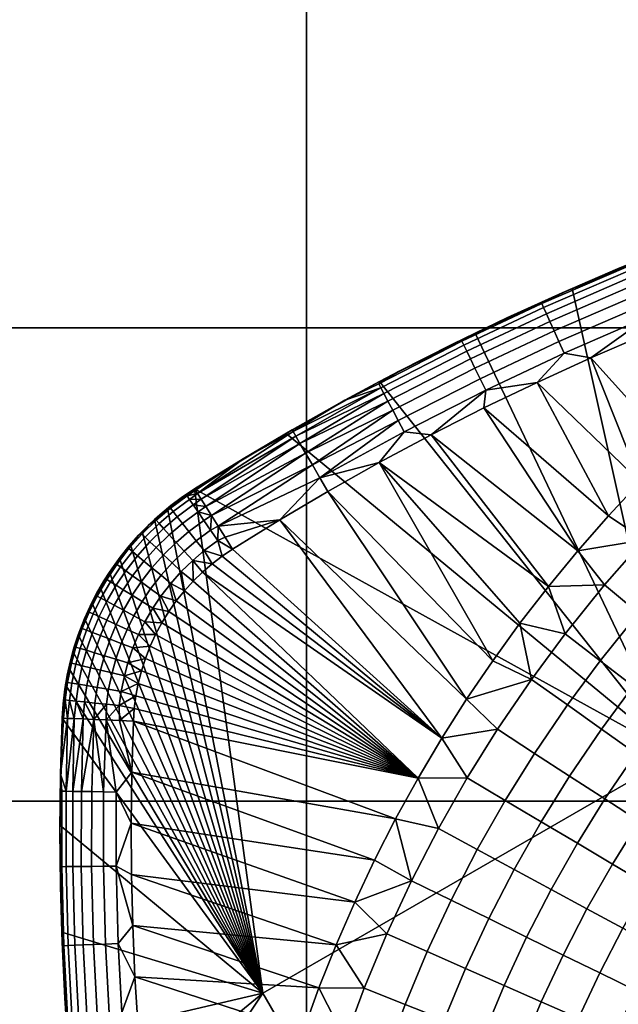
# Model space of a CAD drawing. Header units: millimetres. Extents: x -400 to 400, y -400 to 400.
# Tile 48 of 210: x -331 to -306, y -128 to -87. Entities that reach past the tile are written whole.
import ezdxf

# ---------------------------------------------------------------- set-up
doc = ezdxf.new("R2010")
doc.units = ezdxf.units.MM
doc.header["$MEASUREMENT"] = 0
doc.layers.add('Predefinito', color=7, linetype='Continuous')

msp = doc.modelspace()

# ---------------------------------------------------------------- meshes
at = {"layer": 'Predefinito'}
mesh = msp.add_polyface(dxfattribs=at)
corners = [(-319.2, -99.75, 488), (-299.25, -99.75, 488), (-299.25, -119.7, 488), (-319.2, -119.7, 488), (-319.2, -79.8, 488), (-299.25, -79.8, 488), (-319.2, -59.85, 488), (-299.25, -59.85, 488), (-319.2, -39.9, 488), (-299.25, -39.9, 488), (-319.2, -19.95, 488), (-299.25, -19.95, 488), (-339.15, -99.75, 488), (-339.15, -119.7, 488), (-339.15, -79.8, 488), (-339.15, -59.85, 488), (-339.15, -39.9, 488), (-339.15, -19.95, 488), (-359.1, -99.75, 488), (-359.1, -119.7, 488), (-359.1, -79.8, 488), (-359.1, -59.85, 488), (-359.1, -39.9, 488), (-359.1, -19.95, 488), (-379.05, -79.8, 488), (-379.05, -99.75, 488), (-379.05, -59.85, 488), (-379.05, -39.9, 488), (-379.05, -19.95, 488), (-319.2, -99.75, 500), (-319.2, -119.7, 500), (-299.25, -119.7, 500), (-299.25, -99.75, 500), (-319.2, -79.8, 500), (-299.25, -79.8, 500), (-319.2, -59.85, 500), (-299.25, -59.85, 500), (-319.2, -39.9, 500), (-299.25, -39.9, 500), (-339.15, -99.75, 500), (-339.15, -119.7, 500), (-339.15, -79.8, 500), (-339.15, -59.85, 500), (-339.15, -39.9, 500), (-339.15, -19.95, 500), (-319.2, -19.95, 500), (-359.1, -99.75, 500), (-359.1, -119.7, 500), (-359.1, -79.8, 500), (-359.1, -59.85, 500), (-359.1, -39.9, 500), (-359.1, -19.95, 500), (-379.05, -79.8, 500), (-379.05, -99.75, 500), (-379.05, -59.85, 500), (-379.05, -39.9, 500), (-379.05, -19.95, 500)]
mesh.append_faces([[corners[k] for k in face] for face in [(0, 1, 2, 3), (4, 5, 1, 0), (6, 7, 5, 4), (8, 9, 7, 6), (10, 11, 9, 8), (12, 0, 3, 13), (14, 4, 0, 12), (15, 6, 4, 14), (16, 8, 6, 15), (17, 10, 8, 16), (18, 12, 13, 19), (20, 14, 12, 18), (21, 15, 14, 20), (22, 16, 15, 21), (23, 17, 16, 22), (24, 20, 18, 25), (26, 21, 20, 24), (27, 22, 21, 26), (28, 23, 22, 27), (18, 19, 25, 25), (29, 30, 31, 32), (33, 29, 32, 34), (35, 33, 34, 36), (37, 35, 36, 38), (39, 40, 30, 29), (41, 39, 29, 33), (42, 41, 33, 35), (43, 42, 35, 37), (44, 43, 37, 45), (46, 47, 40, 39), (48, 46, 39, 41), (49, 48, 41, 42), (50, 49, 42, 43), (51, 50, 43, 44), (52, 53, 46, 48), (54, 52, 48, 49), (55, 54, 49, 50), (56, 55, 50, 51), (46, 53, 47, 47)]])
mesh = msp.add_polyface(dxfattribs=at)
corners = [(-239.4, -79.8, 488), (-219.45, -79.8, 488), (-219.45, -99.75, 488), (-239.4, -99.75, 488), (-239.4, -59.85, 488), (-219.45, -59.85, 488), (-239.4, -39.9, 488), (-219.45, -39.9, 488), (-239.4, -19.95, 488), (-219.45, -19.95, 488), (-259.35, -99.75, 488), (-239.4, -119.7, 488), (-259.35, -119.7, 488), (-259.35, -79.8, 488), (-259.35, -59.85, 488), (-259.35, -39.9, 488), (-259.35, -19.95, 488), (-279.3, -99.75, 488), (-279.3, -119.7, 488), (-279.3, -79.8, 488), (-279.3, -59.85, 488), (-279.3, -39.9, 488), (-279.3, -19.95, 488), (-299.25, -99.75, 488), (-299.25, -119.7, 488), (-299.25, -79.8, 488), (-299.25, -59.85, 488), (-299.25, -39.9, 488), (-299.25, -19.95, 488), (-239.4, -99.75, 500), (-239.4, -119.7, 500), (-219.45, -119.7, 500), (-219.45, -99.75, 500), (-239.4, -79.8, 500), (-219.45, -79.8, 500), (-239.4, -59.85, 500), (-219.45, -59.85, 500), (-239.4, -39.9, 500), (-219.45, -39.9, 500), (-239.4, -19.95, 500), (-219.45, -19.95, 500), (-259.35, -99.75, 500), (-259.35, -119.7, 500), (-259.35, -79.8, 500), (-259.35, -59.85, 500), (-259.35, -39.9, 500), (-259.35, -19.95, 500), (-279.3, -99.75, 500), (-279.3, -119.7, 500), (-279.3, -79.8, 500), (-279.3, -59.85, 500), (-279.3, -39.9, 500), (-279.3, -19.95, 500), (-299.25, -99.75, 500), (-299.25, -119.7, 500), (-299.25, -79.8, 500), (-299.25, -59.85, 500), (-299.25, -39.9, 500), (-299.25, -19.95, 500), (-319.2, -19.95, 500), (-319.2, -39.9, 500)]
mesh.append_faces([[corners[k] for k in face] for face in [(0, 1, 2, 3), (4, 5, 1, 0), (6, 7, 5, 4), (8, 9, 7, 6), (10, 3, 11, 12), (13, 0, 3, 10), (14, 4, 0, 13), (15, 6, 4, 14), (16, 8, 6, 15), (17, 10, 12, 18), (19, 13, 10, 17), (20, 14, 13, 19), (21, 15, 14, 20), (22, 16, 15, 21), (23, 17, 18, 24), (25, 19, 17, 23), (26, 20, 19, 25), (27, 21, 20, 26), (28, 22, 21, 27), (29, 30, 31, 32), (33, 29, 32, 34), (35, 33, 34, 36), (37, 35, 36, 38), (39, 37, 38, 40), (41, 42, 30, 29), (43, 41, 29, 33), (44, 43, 33, 35), (45, 44, 35, 37), (46, 45, 37, 39), (47, 48, 42, 41), (49, 47, 41, 43), (50, 49, 43, 44), (51, 50, 44, 45), (52, 51, 45, 46), (53, 54, 48, 47), (55, 53, 47, 49), (56, 55, 49, 50), (57, 56, 50, 51), (58, 57, 51, 52), (59, 60, 57, 58)]])
mesh = msp.add_polyface(dxfattribs=at)
corners = [(-302.067, -95.937, 477.794), (-298.541, -94.67, 477.794), (-298.451, -94.934, 477.294), (-301.968, -96.198, 477.294), (-302.133, -95.763, 478.369), (-298.601, -94.494, 478.369), (-304.965, -98.77, 476.241), (-301.513, -97.406, 476.241), (-301.324, -97.906, 476.07), (-304.76, -99.264, 476.07), (-305.155, -98.311, 476.511), (-301.688, -96.941, 476.511), (-305.321, -97.907, 476.868), (-301.842, -96.532, 476.868), (-305.458, -97.578, 477.294), (-305.564, -97.319, 477.794), (-305.636, -97.147, 478.369), (-308.564, -100.328, 476.241), (-308.343, -100.815, 476.07), (-308.769, -99.876, 476.511), (-308.949, -99.478, 476.868), (-309.096, -99.153, 477.294), (-309.211, -98.899, 477.794), (-309.288, -98.729, 478.369), (-312.576, -100.486, 477.794), (-312.453, -100.737, 477.294), (-312.658, -100.319, 478.369), (-300.302, -98.211, 476), (-302.628, -99.097, 476), (-304.934, -100.032, 476), (-307.22, -101.016, 476), (-310.758, -99.333, 479), (-308.435, -98.274, 479), (-306.091, -97.264, 479), (-303.726, -96.305, 479), (-301.341, -95.396, 479), (-300.302, -98.211, 476), (-299.365, -100.968, 476), (-302.628, -99.097, 476), (-301.341, -95.396, 479), (-303.726, -96.305, 479), (-303.844, -96.351, 488), (-306.091, -97.264, 479), (-308.435, -98.274, 479), (-308.007, -98.085, 488), (-310.758, -99.333, 479), (-313.057, -100.441, 479), (-312.101, -99.973, 488), (-299.619, -94.776, 488)]
mesh.append_faces([[corners[k] for k in face] for face in [(0, 1, 2, 3), (4, 5, 1, 0), (6, 7, 8, 9), (10, 11, 7, 6), (12, 13, 11, 10), (14, 3, 13, 12), (15, 0, 3, 14), (16, 4, 0, 15), (17, 6, 9, 18), (19, 10, 6, 17), (20, 12, 10, 19), (21, 14, 12, 20), (22, 15, 14, 21), (23, 16, 15, 22), (24, 22, 21, 25), (26, 23, 22, 24), (27, 28, 8, 8), (28, 29, 9, 9), (29, 30, 9, 9), (31, 32, 23, 23), (32, 33, 16, 16), (33, 34, 16, 16), (34, 35, 4, 4), (5, 4, 35, 35), (9, 8, 28, 28), (4, 16, 34, 34), (16, 23, 32, 32), (23, 26, 31, 31), (36, 37, 38, 38), (39, 40, 41, 41), (40, 42, 41, 41), (42, 43, 44, 44), (43, 45, 44, 44), (45, 46, 47, 47), (47, 44, 45, 45), (44, 41, 42, 42), (41, 48, 39, 39)]])
mesh = msp.add_polyface(dxfattribs=at)
corners = [(-311.885, -101.895, 476.241), (-308.564, -100.328, 476.241), (-308.343, -100.815, 476.07), (-311.649, -102.375, 476.07), (-312.104, -101.449, 476.511), (-308.769, -99.876, 476.511), (-312.296, -101.057, 476.868), (-308.949, -99.478, 476.868), (-312.453, -100.737, 477.294), (-309.096, -99.153, 477.294), (-307.22, -101.016, 476), (-309.484, -102.049, 476), (-311.726, -103.129, 476), (-304.76, -99.264, 476.07), (-300.172, -106.485, 475.825), (-301.439, -105.119, 475.958), (-299.455, -103.357, 475.958), (-298.248, -104.776, 475.825), (-298.977, -107.773, 475.614), (-297.11, -106.115, 475.614), (-301.828, -108.082, 475.825), (-303.147, -106.766, 475.958), (-300.584, -109.323, 475.614), (-303.603, -109.94, 475.825), (-304.977, -108.682, 475.958), (-297.824, -99.763, 476), (-297.272, -101.586, 475.958), (-299.365, -100.968, 476), (-300.869, -102.22, 476), (-302.332, -103.518, 476), (-303.755, -104.861, 476), (-305.136, -106.247, 476), (-306.472, -107.676, 476), (-302.628, -99.097, 476), (-302.332, -103.518, 476), (-304.934, -100.032, 476), (-303.755, -104.861, 476), (-307.22, -101.016, 476), (-305.136, -106.247, 476), (-309.484, -102.049, 476), (-306.472, -107.676, 476), (-311.726, -103.129, 476), (-307.764, -109.146, 476), (-313.944, -104.257, 476), (-309.01, -110.654, 476), (-300.869, -102.22, 476), (-299.365, -100.968, 476), (-303.844, -96.351, 488), (-308.007, -98.085, 488), (-303.64, -117.746, 488), (-312.101, -99.973, 488), (-286.239, -107.7, 488)]
mesh.append_faces([[corners[k] for k in face] for face in [(0, 1, 2, 3), (4, 5, 1, 0), (6, 7, 5, 4), (8, 9, 7, 6), (10, 11, 2, 2), (11, 12, 3, 3), (2, 13, 10, 10), (3, 2, 11, 11), (14, 15, 16, 17), (18, 14, 17, 19), (20, 21, 15, 14), (22, 20, 14, 18), (23, 24, 21, 20), (25, 26, 27, 27), (27, 16, 28, 28), (28, 16, 29, 29), (29, 15, 30, 30), (30, 21, 31, 31), (31, 24, 32, 32), (16, 27, 26, 26), (15, 29, 16, 16), (21, 30, 15, 15), (24, 31, 21, 21), (33, 34, 35, 35), (35, 36, 37, 37), (37, 38, 39, 39), (39, 40, 41, 41), (41, 42, 43, 43), (44, 43, 42, 42), (42, 41, 40, 40), (40, 39, 38, 38), (38, 37, 36, 36), (36, 35, 34, 34), (34, 33, 45, 45), (45, 33, 46, 46), (47, 48, 49, 49), (48, 50, 49, 49), (49, 51, 47, 47)]])
mesh = msp.add_polyface(dxfattribs=at)
corners = [(-315.336, -103.661, 476.241), (-311.885, -101.895, 476.241), (-311.649, -102.375, 476.07), (-315.085, -104.132, 476.07), (-315.57, -103.222, 476.511), (-312.104, -101.449, 476.511), (-315.775, -102.836, 476.868), (-312.296, -101.057, 476.868), (-315.943, -102.522, 477.294), (-312.453, -100.737, 477.294), (-316.074, -102.275, 477.794), (-312.576, -100.486, 477.794), (-316.161, -102.111, 478.369), (-312.658, -100.319, 478.369), (-311.726, -103.129, 476), (-313.944, -104.257, 476), (-316.138, -105.432, 476), (-318.306, -106.654, 476), (-318.64, -106.076, 476.075), (-318.957, -105.526, 476.297), (-319.241, -105.034, 476.655), (-319.479, -104.622, 477.13), (-319.657, -104.313, 477.698), (-319.768, -104.121, 478.332), (-319.806, -104.056, 479), (-317.582, -102.803, 479), (-315.332, -101.598, 479), (-313.057, -100.441, 479), (-310.758, -99.333, 479), (-313.944, -104.257, 476), (-309.01, -110.654, 476), (-316.138, -105.432, 476), (-311.357, -113.785, 476), (-318.306, -106.654, 476), (-312.457, -115.403, 476), (-320.323, -107.845, 476), (-313.506, -117.054, 476), (-322.316, -109.077, 476), (-313.057, -100.441, 479), (-315.332, -101.598, 479), (-316.122, -102.014, 488), (-317.582, -102.803, 479), (-319.806, -104.056, 479), (-320.063, -104.204, 488), (-312.101, -99.973, 488), (-318.64, -106.076, 476.075), (-318.306, -106.654, 476), (-320.323, -107.845, 476)]
mesh.append_faces([[corners[k] for k in face] for face in [(0, 1, 2, 3), (4, 5, 1, 0), (6, 7, 5, 4), (8, 9, 7, 6), (10, 11, 9, 8), (12, 13, 11, 10), (14, 15, 2, 2), (15, 16, 3, 3), (16, 17, 18, 18), (18, 19, 0, 0), (19, 20, 4, 4), (20, 21, 6, 6), (21, 22, 8, 8), (22, 23, 10, 10), (23, 24, 25, 25), (25, 26, 12, 12), (26, 27, 13, 13), (27, 28, 13, 13), (3, 2, 15, 15), (0, 3, 18, 18), (4, 0, 19, 19), (6, 4, 20, 20), (8, 6, 21, 21), (10, 8, 22, 22), (13, 12, 26, 26), (12, 10, 25, 25), (3, 16, 18, 18), (10, 23, 25, 25), (29, 30, 31, 31), (31, 32, 33, 33), (33, 34, 35, 35), (35, 36, 37, 37), (38, 39, 40, 40), (39, 41, 40, 40), (41, 42, 43, 43), (43, 40, 41, 41), (40, 44, 38, 38), (45, 46, 47, 47)]])
mesh = msp.add_polyface(dxfattribs=at)
corners = [(-239.4, -159.6, 488), (-219.45, -159.6, 488), (-219.45, -179.55, 488), (-239.4, -179.55, 488), (-239.4, -139.65, 488), (-219.45, -139.65, 488), (-239.4, -119.7, 488), (-219.45, -119.7, 488), (-239.4, -99.75, 488), (-219.45, -99.75, 488), (-259.35, -159.6, 488), (-259.35, -179.55, 488), (-259.35, -139.65, 488), (-259.35, -119.7, 488), (-279.3, -159.6, 488), (-279.3, -179.55, 488), (-279.3, -139.65, 488), (-279.3, -119.7, 488), (-299.25, -159.6, 488), (-299.25, -179.55, 488), (-299.25, -139.65, 488), (-299.25, -119.7, 488), (-319.2, -159.6, 488), (-319.2, -179.55, 488), (-319.2, -139.65, 488), (-319.2, -119.7, 488), (-339.15, -159.6, 488), (-339.15, -179.55, 488), (-339.15, -139.65, 488), (-339.15, -119.7, 488), (-358.935, -174.26, 488), (-239.4, -159.6, 500), (-239.4, -179.55, 500), (-219.45, -179.55, 500), (-219.45, -159.6, 500), (-239.4, -139.65, 500), (-219.45, -139.65, 500), (-239.4, -119.7, 500), (-219.45, -119.7, 500), (-259.35, -159.6, 500), (-259.35, -179.55, 500), (-259.35, -139.65, 500), (-259.35, -119.7, 500), (-279.3, -159.6, 500), (-279.3, -179.55, 500), (-279.3, -139.65, 500), (-279.3, -119.7, 500), (-299.25, -159.6, 500), (-299.25, -179.55, 500), (-299.25, -139.65, 500), (-299.25, -119.7, 500), (-319.2, -159.6, 500), (-319.2, -179.55, 500), (-319.2, -139.65, 500), (-319.2, -119.7, 500), (-339.15, -159.6, 500), (-339.15, -179.55, 500), (-339.15, -139.65, 500), (-339.15, -119.7, 500), (-359.1, -119.7, 500), (-359.1, -139.65, 500), (-359.1, -159.6, 500), (-358.926, -174.279, 500)]
mesh.append_faces([[corners[k] for k in face] for face in [(0, 1, 2, 3), (4, 5, 1, 0), (6, 7, 5, 4), (8, 9, 7, 6), (10, 0, 3, 11), (12, 4, 0, 10), (13, 6, 4, 12), (14, 10, 11, 15), (16, 12, 10, 14), (17, 13, 12, 16), (18, 14, 15, 19), (20, 16, 14, 18), (21, 17, 16, 20), (22, 18, 19, 23), (24, 20, 18, 22), (25, 21, 20, 24), (26, 22, 23, 27), (28, 24, 22, 26), (29, 25, 24, 28), (26, 27, 30, 30), (31, 32, 33, 34), (35, 31, 34, 36), (37, 35, 36, 38), (39, 40, 32, 31), (41, 39, 31, 35), (42, 41, 35, 37), (43, 44, 40, 39), (45, 43, 39, 41), (46, 45, 41, 42), (47, 48, 44, 43), (49, 47, 43, 45), (50, 49, 45, 46), (51, 52, 48, 47), (53, 51, 47, 49), (54, 53, 49, 50), (55, 56, 52, 51), (57, 55, 51, 53), (58, 57, 53, 54), (59, 60, 57, 58), (61, 62, 55, 55)]])
mesh = msp.add_polyface(dxfattribs=at)
corners = [(-299.324, -110.579, 475.315), (-300.584, -109.323, 475.614), (-298.977, -107.773, 475.614), (-297.767, -109.078, 475.315), (-302.306, -111.126, 475.614), (-303.603, -109.94, 475.825), (-301.828, -108.082, 475.825), (-300.993, -112.327, 475.315), (-299.728, -113.484, 474.944), (-298.11, -111.791, 474.944), (-298.461, -114.642, 474.488), (-296.895, -113.002, 474.488), (-305.218, -111.78, 475.825), (-306.643, -110.581, 475.958), (-304.977, -108.682, 475.958), (-303.873, -112.912, 475.614), (-302.512, -114.058, 475.315), (-301.2, -115.162, 474.944), (-299.887, -116.267, 474.488), (-298.596, -117.353, 473.954), (-297.216, -115.781, 473.954), (-306.834, -113.788, 475.825), (-308.31, -112.651, 475.958), (-305.442, -114.86, 475.614), (-304.032, -115.945, 475.315), (-302.673, -116.992, 474.944), (-301.313, -118.039, 474.488), (-299.976, -119.068, 473.954), (-308.209, -115.647, 475.825), (-309.728, -114.569, 475.958), (-306.776, -116.664, 475.614), (-305.325, -117.694, 475.315), (-303.926, -118.686, 474.944), (-309.595, -117.688, 475.825), (-311.157, -116.674, 475.958), (-308.121, -118.644, 475.614), (-306.472, -107.676, 476), (-307.764, -109.146, 476), (-309.01, -110.654, 476), (-310.208, -112.201, 476), (-311.357, -113.785, 476), (-312.457, -115.403, 476), (-312.429, -118.72, 475.958), (-313.506, -117.054, 476), (-311.357, -113.785, 476), (-316.138, -105.432, 476), (-310.208, -112.201, 476), (-309.01, -110.654, 476), (-312.101, -99.973, 488), (-316.122, -102.014, 488), (-303.64, -117.746, 488), (-320.063, -104.204, 488)]
mesh.append_faces([[corners[k] for k in face] for face in [(0, 1, 2, 3), (4, 5, 6, 1), (7, 4, 1, 0), (8, 7, 0, 9), (10, 8, 9, 11), (12, 13, 14, 5), (15, 12, 5, 4), (16, 15, 4, 7), (17, 16, 7, 8), (18, 17, 8, 10), (19, 18, 10, 20), (21, 22, 13, 12), (23, 21, 12, 15), (24, 23, 15, 16), (25, 24, 16, 17), (26, 25, 17, 18), (27, 26, 18, 19), (28, 29, 22, 21), (30, 28, 21, 23), (31, 30, 23, 24), (32, 31, 24, 25), (33, 34, 29, 28), (35, 33, 28, 30), (36, 14, 37, 37), (37, 13, 38, 38), (38, 22, 39, 39), (39, 29, 40, 40), (40, 29, 41, 41), (13, 37, 14, 14), (22, 38, 13, 13), (29, 39, 22, 22), (34, 41, 29, 29), (42, 43, 34, 34), (44, 45, 46, 46), (46, 45, 47, 47), (48, 49, 50, 50), (49, 51, 50, 50)]])
mesh = msp.add_polyface(dxfattribs=at)
corners = [(-319.806, -104.056, 479), (-321.875, -105.278, 479), (-323.919, -106.541, 483.5), (-323.919, -106.541, 479), (-323.919, -106.541, 488), (-320.063, -104.204, 488), (-319.806, -104.056, 479), (-319.768, -104.121, 478.332), (-321.875, -105.278, 479), (-319.657, -104.313, 477.698), (-323.797, -106.734, 477.852), (-319.479, -104.622, 477.13), (-323.649, -106.969, 477.333), (-319.241, -105.034, 476.655), (-323.449, -107.284, 476.879), (-318.957, -105.526, 476.297), (-323.206, -107.668, 476.506), (-318.64, -106.076, 476.075), (-322.929, -108.107, 476.228), (-320.323, -107.845, 476), (-322.316, -109.077, 476), (-322.629, -108.582, 476.058), (-323.919, -106.541, 479), (-323.888, -106.59, 478.415), (-323.847, -108.724, 476.241), (-323.247, -108.28, 476.241), (-322.945, -108.722, 476.07), (-323.515, -109.142, 476.07), (-324.157, -108.335, 476.511), (-323.527, -107.87, 476.511), (-322.316, -109.077, 476), (-322.753, -109.371, 476), (-323.177, -109.695, 476), (-323.585, -110.047, 476), (-324.001, -109.556, 476.07), (-323.975, -110.427, 476), (-323.649, -106.969, 477.333), (-323.449, -107.284, 476.879), (-323.974, -107.215, 477.294), (-323.206, -107.668, 476.506), (-323.773, -107.509, 476.868), (-322.929, -108.107, 476.228), (-322.629, -108.582, 476.058), (-324.132, -106.984, 477.794)]
mesh.append_faces([[corners[k] for k in face] for face in [(0, 1, 2, 2), (1, 3, 2, 2), (2, 4, 5, 5), (5, 0, 2, 2), (6, 7, 8, 8), (7, 9, 10, 10), (9, 11, 12, 12), (11, 13, 14, 14), (13, 15, 16, 16), (15, 17, 18, 18), (19, 20, 21, 21), (22, 8, 23, 23), (21, 18, 19, 19), (18, 16, 15, 15), (16, 14, 13, 13), (14, 12, 11, 11), (12, 10, 9, 9), (10, 23, 8, 8), (8, 7, 10, 10), (18, 17, 19, 19), (24, 25, 26, 27), (28, 29, 25, 24), (30, 31, 26, 26), (31, 32, 27, 27), (32, 33, 34, 34), (33, 35, 34, 34), (36, 37, 38, 38), (37, 39, 40, 40), (39, 41, 25, 25), (41, 42, 26, 26), (42, 30, 26, 26), (26, 25, 41, 41), (27, 26, 31, 31), (25, 29, 39, 39), (29, 40, 39, 39), (40, 38, 37, 37), (38, 43, 36, 36), (34, 27, 32, 32)]])
mesh = msp.add_polyface(dxfattribs=at)
corners = [(-312.457, -115.403, 476), (-311.157, -116.674, 475.958), (-313.506, -117.054, 476), (-314.503, -118.738, 476), (-323.585, -110.047, 476), (-313.506, -117.054, 476), (-320.323, -107.845, 476), (-312.457, -115.403, 476), (-318.306, -106.654, 476), (-311.357, -113.785, 476), (-322.316, -109.077, 476), (-322.753, -109.371, 476), (-323.177, -109.695, 476), (-323.975, -110.427, 476), (-324.344, -110.832, 476), (-324.69, -111.262, 476), (-325.01, -111.713, 476), (-325.302, -112.185, 476), (-325.564, -112.674, 476), (-325.796, -113.176, 476), (-325.995, -113.691, 476), (-326.161, -114.213, 476), (-326.295, -114.741, 476), (-326.396, -115.27, 476), (-326.464, -115.799, 476), (-326.5, -116.325, 476), (-320.063, -104.204, 488), (-323.919, -106.541, 488), (-303.64, -117.746, 488), (-325.066, -107.365, 488), (-321.041, -127.793, 488), (-325.611, -107.834, 488), (-326.131, -108.34, 488), (-326.136, -111.288, 476.241), (-325.773, -110.747, 476.241), (-325.339, -111.059, 476.07), (-325.683, -111.572, 476.07), (-326.557, -111.025, 476.511), (-326.177, -110.457, 476.511), (-326.484, -111.888, 476.241), (-326.012, -112.14, 476.07), (-324.69, -111.262, 476), (-325.01, -111.713, 476), (-325.302, -112.185, 476), (-325.564, -112.674, 476), (-325.796, -113.176, 476), (-326.281, -112.683, 476.07), (-325.995, -113.691, 476), (-326.516, -113.245, 476.07), (-324.924, -110.523, 476.07)]
mesh.append_faces([[corners[k] for k in face] for face in [(0, 1, 2, 2), (3, 4, 5, 5), (5, 6, 7, 7), (7, 8, 9, 9), (10, 5, 11, 11), (11, 5, 12, 12), (12, 5, 4, 4), (4, 3, 13, 13), (13, 3, 14, 14), (14, 3, 15, 15), (15, 3, 16, 16), (16, 3, 17, 17), (17, 3, 18, 18), (18, 3, 19, 19), (19, 3, 20, 20), (20, 3, 21, 21), (21, 3, 22, 22), (22, 3, 23, 23), (23, 3, 24, 24), (24, 3, 25, 25), (26, 27, 28, 28), (27, 29, 30, 30), (29, 31, 30, 30), (31, 32, 30, 30), (30, 28, 27, 27), (33, 34, 35, 36), (37, 38, 34, 33), (39, 33, 36, 40), (41, 42, 35, 35), (42, 43, 36, 36), (43, 44, 40, 40), (44, 45, 46, 46), (45, 47, 48, 48), (35, 49, 41, 41), (36, 35, 42, 42), (40, 36, 43, 43), (46, 40, 44, 44), (48, 46, 45, 45)]])
mesh = msp.add_polyface(dxfattribs=at)
corners = [(-323.919, -106.541, 488), (-323.919, -106.541, 483.5), (-325.066, -107.365, 488), (-323.919, -106.541, 479), (-324.427, -106.881, 479), (-326.623, -108.881, 488), (-326.131, -108.34, 488), (-326.266, -108.482, 479), (-325.611, -107.834, 488), (-325.837, -108.047, 479), (-324.917, -107.245, 479), (-325.387, -107.634, 479), (-326.672, -108.938, 479), (-324.429, -107.993, 476.868), (-323.773, -107.509, 476.868), (-323.527, -107.87, 476.511), (-324.157, -108.335, 476.511), (-324.651, -107.714, 477.294), (-323.974, -107.215, 477.294), (-324.825, -107.496, 477.794), (-324.132, -106.984, 477.794), (-324.941, -107.35, 478.369), (-324.237, -106.831, 478.369), (-324.696, -108.794, 476.511), (-323.847, -108.724, 476.241), (-324.361, -109.161, 476.241), (-324.99, -108.471, 476.868), (-325.23, -108.208, 477.294), (-325.418, -108.001, 477.794), (-325.543, -107.864, 478.369), (-325.803, -108.767, 477.294), (-325.545, -109.013, 476.868), (-326.005, -108.574, 477.794), (-326.139, -108.446, 478.369), (-326.686, -109.059, 478.369), (-326.543, -109.178, 477.794), (-326.672, -108.938, 479), (-326.266, -108.482, 479), (-325.837, -108.047, 479), (-325.387, -107.634, 479), (-324.917, -107.245, 479), (-324.427, -106.881, 479), (-323.919, -106.541, 479), (-323.888, -106.59, 478.415), (-323.797, -106.734, 477.852), (-323.649, -106.969, 477.333)]
mesh.append_faces([[corners[k] for k in face] for face in [(0, 1, 2, 2), (1, 3, 4, 4), (5, 6, 7, 7), (6, 8, 9, 9), (8, 2, 1, 1), (4, 10, 1, 1), (10, 11, 1, 1), (11, 9, 8, 8), (9, 7, 6, 6), (7, 12, 5, 5), (8, 1, 11, 11), (13, 14, 15, 16), (17, 18, 14, 13), (19, 20, 18, 17), (21, 22, 20, 19), (23, 16, 24, 25), (26, 13, 16, 23), (27, 17, 13, 26), (28, 19, 17, 27), (29, 21, 19, 28), (30, 27, 26, 31), (32, 28, 27, 30), (33, 29, 28, 32), (34, 33, 32, 35), (36, 37, 34, 34), (37, 38, 33, 33), (38, 39, 29, 29), (39, 40, 21, 21), (40, 41, 21, 21), (41, 42, 22, 22), (42, 43, 22, 22), (43, 44, 22, 22), (44, 45, 20, 20), (22, 21, 41, 41), (20, 22, 44, 44), (21, 29, 39, 39), (29, 33, 38, 38), (33, 34, 37, 37)]])
mesh = msp.add_polyface(dxfattribs=at)
corners = [(-327.9, -110.685, 488), (-327.511, -110.056, 488), (-327.744, -110.422, 479), (-327.084, -109.454, 488), (-327.412, -109.91, 479), (-326.623, -108.881, 488), (-326.672, -108.938, 479), (-327.054, -109.415, 479), (-328.049, -110.951, 479), (-324.361, -109.161, 476.241), (-323.847, -108.724, 476.241), (-323.515, -109.142, 476.07), (-324.001, -109.556, 476.07), (-324.869, -109.658, 476.241), (-324.483, -110.027, 476.07), (-325.229, -109.315, 476.511), (-324.696, -108.794, 476.511), (-325.545, -109.013, 476.868), (-324.99, -108.471, 476.868), (-325.335, -110.181, 476.241), (-324.924, -110.523, 476.07), (-325.718, -109.863, 476.511), (-326.054, -109.584, 476.868), (-326.328, -109.357, 477.294), (-325.803, -108.767, 477.294), (-326.543, -109.178, 477.794), (-326.005, -108.574, 477.794), (-325.773, -110.747, 476.241), (-325.339, -111.059, 476.07), (-326.177, -110.457, 476.511), (-326.532, -110.202, 476.868), (-326.821, -109.995, 477.294), (-327.048, -109.832, 477.794), (-327.199, -109.723, 478.369), (-326.686, -109.059, 478.369), (-326.928, -110.793, 476.868), (-326.557, -111.025, 476.511), (-327.23, -110.604, 477.294), (-327.467, -110.456, 477.794), (-327.625, -110.357, 478.369), (-328.032, -111.061, 478.369), (-327.868, -111.149, 477.794), (-323.975, -110.427, 476), (-324.344, -110.832, 476), (-324.69, -111.262, 476), (-327.744, -110.422, 479), (-327.412, -109.91, 479), (-327.054, -109.415, 479), (-326.672, -108.938, 479)]
mesh.append_faces([[corners[k] for k in face] for face in [(0, 1, 2, 2), (1, 3, 4, 4), (3, 5, 6, 6), (6, 7, 3, 3), (7, 4, 3, 3), (4, 2, 1, 1), (2, 8, 0, 0), (9, 10, 11, 12), (13, 9, 12, 14), (15, 16, 9, 13), (17, 18, 16, 15), (19, 13, 14, 20), (21, 15, 13, 19), (22, 17, 15, 21), (23, 24, 17, 22), (25, 26, 24, 23), (27, 19, 20, 28), (29, 21, 19, 27), (30, 22, 21, 29), (31, 23, 22, 30), (32, 25, 23, 31), (33, 34, 25, 32), (35, 30, 29, 36), (37, 31, 30, 35), (38, 32, 31, 37), (39, 33, 32, 38), (40, 39, 38, 41), (42, 43, 14, 14), (43, 44, 20, 20), (45, 46, 39, 39), (46, 47, 33, 33), (47, 48, 34, 34), (14, 12, 42, 42), (20, 14, 43, 43), (34, 33, 47, 47), (33, 39, 46, 46), (39, 40, 45, 45)]])
mesh = msp.add_polyface(dxfattribs=at)
corners = [(-313.104, -123.879, 475.825), (-314.777, -123.059, 475.958), (-313.643, -120.859, 475.958), (-312.005, -121.746, 475.825), (-314.113, -126.047, 475.825), (-315.817, -125.296, 475.958), (-312.505, -126.756, 475.614), (-311.526, -124.652, 475.614), (-315.042, -128.275, 475.825), (-316.775, -127.594, 475.958), (-313.407, -128.919, 475.614), (-315.821, -130.371, 475.825), (-317.579, -129.755, 475.958), (-314.163, -130.952, 475.614), (-312.483, -131.541, 475.315), (-311.751, -129.57, 475.315), (-316.561, -132.626, 475.825), (-318.342, -132.08, 475.958), (-314.88, -133.14, 475.614), (-313.179, -133.661, 475.315), (-313.506, -117.054, 476), (-312.429, -118.72, 475.958), (-314.503, -118.738, 476), (-315.447, -120.451, 476), (-316.338, -122.193, 476), (-317.174, -123.962, 476), (-317.955, -125.756, 476), (-318.679, -127.573, 476), (-319.347, -129.412, 476), (-319.958, -131.271, 476), (-320.51, -133.148, 476), (-320.51, -133.148, 476), (-326.13, -131.421, 476), (-319.958, -131.271, 476), (-326.302, -129.265, 476), (-319.347, -129.412, 476), (-326.435, -127.107, 476), (-318.679, -127.573, 476), (-326.528, -124.948, 476), (-317.955, -125.756, 476), (-326.581, -122.789, 476), (-317.174, -123.962, 476), (-326.594, -120.632, 476), (-316.338, -122.193, 476), (-326.567, -118.476, 476), (-315.447, -120.451, 476), (-326.5, -116.325, 476), (-314.503, -118.738, 476), (-326.131, -108.34, 488), (-326.623, -108.881, 488), (-321.041, -127.793, 488), (-327.084, -109.454, 488)]
mesh.append_faces([[corners[k] for k in face] for face in [(0, 1, 2, 3), (4, 5, 1, 0), (6, 4, 0, 7), (8, 9, 5, 4), (10, 8, 4, 6), (11, 12, 9, 8), (13, 11, 8, 10), (14, 13, 10, 15), (16, 17, 12, 11), (18, 16, 11, 13), (19, 18, 13, 14), (20, 21, 22, 22), (22, 2, 23, 23), (23, 1, 24, 24), (24, 1, 25, 25), (25, 5, 26, 26), (26, 9, 27, 27), (27, 12, 28, 28), (28, 12, 29, 29), (29, 17, 30, 30), (2, 22, 21, 21), (1, 23, 2, 2), (5, 25, 1, 1), (9, 26, 5, 5), (12, 27, 9, 9), (17, 29, 12, 12), (31, 32, 33, 33), (33, 34, 35, 35), (35, 36, 37, 37), (37, 38, 39, 39), (39, 40, 41, 41), (41, 42, 43, 43), (43, 44, 45, 45), (45, 46, 47, 47), (46, 45, 44, 44), (44, 43, 42, 42), (48, 49, 50, 50), (49, 51, 50, 50)]])
mesh = msp.add_polyface(dxfattribs=at)
corners = [(-326.594, -120.632, 476), (-317.174, -123.962, 476), (-326.581, -122.789, 476), (-317.955, -125.756, 476), (-326.528, -124.948, 476), (-329.52, -125.221, 488), (-329.594, -120.712, 488), (-329.572, -123.29, 479), (-329.594, -120.928, 479), (-329.498, -116.205, 483.5), (-329.498, -116.205, 488), (-329.594, -120.712, 488), (-321.041, -127.793, 488), (-327.084, -109.454, 488), (-327.511, -110.056, 488), (-327.9, -110.685, 488), (-328.25, -111.336, 488), (-328.558, -112.007, 488), (-328.824, -112.692, 488), (-329.046, -113.389, 488), (-329.224, -114.093, 488), (-329.358, -114.799, 488), (-327.763, -122.446, 476.241), (-327.759, -119.31, 476.241), (-327.225, -119.318, 476.07), (-327.228, -122.44, 476.07), (-328.26, -122.452, 476.511), (-328.256, -119.303, 476.511), (-328.696, -122.458, 476.868), (-328.693, -119.297, 476.868), (-329.053, -122.462, 477.294), (-329.049, -119.292, 477.294), (-329.332, -122.465, 477.794), (-329.329, -119.288, 477.794), (-329.518, -122.468, 478.369), (-329.515, -119.285, 478.369), (-327.677, -125.729, 476.241), (-327.143, -125.707, 476.07), (-328.174, -125.748, 476.511), (-328.61, -125.766, 476.868), (-328.966, -125.78, 477.294), (-329.245, -125.791, 477.794), (-329.431, -125.799, 478.369), (-326.567, -118.476, 476), (-326.594, -120.632, 476), (-326.581, -122.789, 476), (-326.528, -124.948, 476), (-329.572, -123.29, 479), (-329.594, -120.928, 479), (-329.569, -118.566, 479), (-329.27, -116.214, 477.852)]
mesh.append_faces([[corners[k] for k in face] for face in [(0, 1, 2, 2), (2, 3, 4, 4), (5, 6, 7, 7), (8, 7, 6, 6), (6, 9, 8, 8), (10, 11, 12, 12), (13, 14, 12, 12), (14, 15, 12, 12), (15, 16, 12, 12), (16, 17, 12, 12), (17, 18, 12, 12), (18, 19, 12, 12), (19, 20, 12, 12), (20, 21, 12, 12), (21, 10, 12, 12), (22, 23, 24, 25), (26, 27, 23, 22), (28, 29, 27, 26), (30, 31, 29, 28), (32, 33, 31, 30), (34, 35, 33, 32), (36, 22, 25, 37), (38, 26, 22, 36), (39, 28, 26, 38), (40, 30, 28, 39), (41, 32, 30, 40), (42, 34, 32, 41), (43, 44, 24, 24), (44, 45, 25, 25), (45, 46, 25, 25), (47, 48, 34, 34), (48, 49, 35, 35), (25, 24, 44, 44), (35, 34, 48, 48), (33, 35, 49, 49), (37, 25, 46, 46), (34, 42, 47, 47), (49, 50, 33, 33)]])
mesh = msp.add_polyface(dxfattribs=at)
corners = [(-329.224, -114.093, 488), (-329.046, -113.389, 488), (-329.153, -113.79, 479), (-328.824, -112.692, 488), (-328.991, -113.201, 479), (-328.558, -112.007, 488), (-328.799, -112.622, 479), (-328.25, -111.336, 488), (-328.327, -111.495, 479), (-327.9, -110.685, 488), (-328.049, -110.951, 479), (-328.577, -112.052, 479), (-329.285, -114.386, 479), (-328.195, -111.81, 477.794), (-327.868, -111.149, 477.794), (-327.621, -111.28, 477.294), (-327.941, -111.926, 477.294), (-328.364, -111.732, 478.369), (-328.032, -111.061, 478.369), (-328.221, -112.594, 477.294), (-327.616, -112.074, 476.868), (-327.888, -112.721, 476.868), (-328.482, -112.495, 477.794), (-328.655, -112.428, 478.369), (-328.478, -113.345, 477.294), (-328.137, -113.449, 476.868), (-328.745, -113.264, 477.794), (-328.923, -113.21, 478.369), (-328.308, -114.077, 476.868), (-327.719, -113.576, 476.511), (-327.883, -114.179, 476.511), (-328.655, -113.993, 477.294), (-328.926, -113.928, 477.794), (-329.107, -113.884, 478.369), (-328.815, -114.773, 477.294), (-328.463, -114.833, 476.868), (-329.09, -114.727, 477.794), (-329.273, -114.696, 478.369), (-329.285, -114.386, 479), (-329.153, -113.79, 479), (-328.991, -113.201, 479), (-328.799, -112.622, 479), (-328.577, -112.052, 479), (-328.327, -111.495, 479), (-328.049, -110.951, 479), (-327.744, -110.422, 479)]
mesh.append_faces([[corners[k] for k in face] for face in [(0, 1, 2, 2), (1, 3, 4, 4), (3, 5, 6, 6), (5, 7, 8, 8), (7, 9, 10, 10), (10, 8, 7, 7), (8, 11, 5, 5), (11, 6, 5, 5), (6, 4, 3, 3), (4, 2, 1, 1), (2, 12, 0, 0), (13, 14, 15, 16), (17, 18, 14, 13), (19, 16, 20, 21), (22, 13, 16, 19), (23, 17, 13, 22), (24, 19, 21, 25), (26, 22, 19, 24), (27, 23, 22, 26), (28, 25, 29, 30), (31, 24, 25, 28), (32, 26, 24, 31), (33, 27, 26, 32), (34, 31, 28, 35), (36, 32, 31, 34), (37, 33, 32, 36), (38, 39, 33, 33), (39, 40, 27, 27), (40, 41, 27, 27), (41, 42, 23, 23), (42, 43, 17, 17), (43, 44, 18, 18), (44, 45, 18, 18), (18, 17, 43, 43), (17, 23, 42, 42), (23, 27, 41, 41), (27, 33, 39, 39), (33, 37, 38, 38)]])
mesh = msp.add_polyface(dxfattribs=at)
corners = [(-326.922, -111.654, 476.511), (-326.557, -111.025, 476.511), (-326.136, -111.288, 476.241), (-326.484, -111.888, 476.241), (-327.307, -111.448, 476.868), (-326.928, -110.793, 476.868), (-327.621, -111.28, 477.294), (-327.23, -110.604, 477.294), (-327.868, -111.149, 477.794), (-327.467, -110.456, 477.794), (-326.767, -112.461, 476.241), (-326.012, -112.14, 476.07), (-326.281, -112.683, 476.07), (-327.219, -112.255, 476.511), (-327.616, -112.074, 476.868), (-327.941, -111.926, 477.294), (-327.015, -113.055, 476.241), (-326.516, -113.245, 476.07), (-327.479, -112.877, 476.511), (-327.888, -112.721, 476.868), (-327.244, -113.721, 476.241), (-326.732, -113.877, 476.07), (-327.719, -113.576, 476.511), (-328.137, -113.449, 476.868), (-327.4, -114.296, 476.241), (-326.881, -114.421, 476.07), (-327.883, -114.179, 476.511), (-327.542, -114.988, 476.241), (-327.016, -115.077, 476.07), (-328.032, -114.906, 476.511), (-327.629, -115.621, 476.241), (-327.098, -115.677, 476.07), (-328.123, -115.569, 476.511), (-325.995, -113.691, 476), (-326.161, -114.213, 476), (-326.295, -114.741, 476), (-326.396, -115.27, 476), (-326.464, -115.799, 476), (-326.5, -116.325, 476), (-327.085, -116.301, 476.058), (-327.647, -116.279, 476.228), (-328.166, -116.258, 476.506), (-326.5, -116.325, 476), (-326.567, -118.476, 476), (-327.085, -116.301, 476.058), (-328.166, -116.258, 476.506), (-327.647, -116.279, 476.228), (-327.759, -119.31, 476.241), (-327.225, -119.318, 476.07)]
mesh.append_faces([[corners[k] for k in face] for face in [(0, 1, 2, 3), (4, 5, 1, 0), (6, 7, 5, 4), (8, 9, 7, 6), (10, 3, 11, 12), (13, 0, 3, 10), (14, 4, 0, 13), (15, 6, 4, 14), (16, 10, 12, 17), (18, 13, 10, 16), (19, 14, 13, 18), (20, 16, 17, 21), (22, 18, 16, 20), (23, 19, 18, 22), (24, 20, 21, 25), (26, 22, 20, 24), (27, 24, 25, 28), (29, 26, 24, 27), (30, 27, 28, 31), (32, 29, 27, 30), (33, 34, 21, 21), (34, 35, 25, 25), (35, 36, 28, 28), (36, 37, 31, 31), (37, 38, 39, 39), (39, 40, 31, 31), (40, 41, 30, 30), (21, 17, 33, 33), (25, 21, 34, 34), (28, 25, 35, 35), (31, 28, 36, 36), (30, 31, 40, 40), (31, 37, 39, 39), (42, 43, 44, 44), (45, 46, 47, 47), (46, 44, 43, 43), (48, 47, 46, 46), (43, 48, 46, 46)]])
mesh = msp.add_polyface(dxfattribs=at)
corners = [(-329.594, -120.712, 488), (-329.498, -116.205, 488), (-329.498, -116.205, 483.5), (-329.498, -116.205, 479), (-329.569, -118.566, 479), (-329.594, -120.928, 479), (-329.498, -116.205, 479), (-329.498, -116.205, 483.5), (-329.458, -115.595, 479), (-329.498, -116.205, 488), (-329.358, -114.799, 488), (-329.224, -114.093, 488), (-329.285, -114.386, 479), (-329.387, -114.989, 479), (-328.463, -114.833, 476.868), (-328.308, -114.077, 476.868), (-327.883, -114.179, 476.511), (-328.032, -114.906, 476.511), (-328.558, -115.523, 476.868), (-328.123, -115.569, 476.511), (-328.912, -115.486, 477.294), (-328.815, -114.773, 477.294), (-329.19, -115.457, 477.794), (-329.09, -114.727, 477.794), (-329.375, -115.438, 478.369), (-329.273, -114.696, 478.369), (-329.498, -116.205, 479), (-329.458, -115.595, 479), (-329.44, -116.207, 478.415), (-329.387, -114.989, 479), (-329.285, -114.386, 479), (-328.166, -116.258, 476.506), (-328.62, -116.24, 476.879), (-328.993, -116.225, 477.333), (-329.27, -116.214, 477.852), (-327.629, -115.621, 476.241), (-329.569, -118.566, 479), (-329.498, -116.205, 479), (-329.44, -116.207, 478.415), (-329.27, -116.214, 477.852), (-328.993, -116.225, 477.333), (-329.329, -119.288, 477.794), (-328.62, -116.24, 476.879), (-329.049, -119.292, 477.294), (-328.166, -116.258, 476.506), (-328.693, -119.297, 476.868), (-327.759, -119.31, 476.241), (-328.256, -119.303, 476.511)]
mesh.append_faces([[corners[k] for k in face] for face in [(0, 1, 2, 2), (2, 3, 4, 4), (4, 5, 2, 2), (6, 7, 8, 8), (7, 9, 10, 10), (10, 11, 7, 7), (12, 13, 7, 7), (13, 8, 7, 7), (7, 11, 12, 12), (14, 15, 16, 17), (18, 14, 17, 19), (20, 21, 14, 18), (22, 23, 21, 20), (24, 25, 23, 22), (26, 27, 28, 28), (27, 29, 24, 24), (29, 30, 25, 25), (31, 32, 18, 18), (32, 33, 20, 20), (33, 34, 22, 22), (34, 28, 24, 24), (19, 35, 31, 31), (18, 19, 31, 31), (20, 18, 32, 32), (22, 20, 33, 33), (25, 24, 29, 29), (24, 22, 34, 34), (28, 27, 24, 24), (36, 37, 38, 38), (38, 39, 36, 36), (39, 40, 41, 41), (40, 42, 43, 43), (42, 44, 45, 45), (46, 47, 44, 44), (47, 45, 44, 44), (45, 43, 42, 42), (43, 41, 40, 40)]])
mesh = msp.add_polyface(dxfattribs=at)
corners = [(-306.628, -119.613, 475.315), (-308.121, -118.644, 475.614), (-306.776, -116.664, 475.614), (-305.325, -117.694, 475.315), (-305.189, -120.547, 474.944), (-303.926, -118.686, 474.944), (-303.75, -121.481, 474.488), (-302.527, -119.679, 474.488), (-310.828, -119.672, 475.825), (-312.429, -118.72, 475.958), (-311.157, -116.674, 475.958), (-309.595, -117.688, 475.825), (-309.317, -120.57, 475.614), (-307.787, -121.479, 475.315), (-306.313, -122.356, 474.944), (-304.838, -123.232, 474.488), (-303.387, -124.095, 473.954), (-302.334, -122.4, 473.954), (-312.005, -121.746, 475.825), (-313.643, -120.859, 475.958), (-310.459, -122.583, 475.614), (-308.894, -123.43, 475.315), (-307.386, -124.246, 474.944), (-305.877, -125.063, 474.488), (-304.393, -125.866, 473.954), (-311.526, -124.652, 475.614), (-313.104, -123.879, 475.825), (-309.928, -125.436, 475.315), (-308.388, -126.19, 474.944), (-306.847, -126.945, 474.488), (-305.332, -127.688, 473.954), (-303.91, -128.385, 473.372), (-303, -126.62, 473.372), (-310.877, -127.475, 475.315), (-312.505, -126.756, 475.614), (-309.308, -128.167, 474.944), (-307.738, -128.859, 474.488), (-306.194, -129.54, 473.954), (-304.745, -130.179, 473.372), (-303.391, -130.776, 472.755), (-302.581, -129.036, 472.755), (-311.751, -129.57, 475.315), (-313.407, -128.919, 475.614), (-310.155, -130.198, 474.944), (-308.558, -130.826, 474.488), (-306.987, -131.443, 473.954), (-305.513, -132.023, 473.372), (-304.137, -132.564, 472.755), (-310.865, -132.108, 474.944), (-312.483, -131.541, 475.315), (-309.245, -132.675, 474.488), (-307.652, -133.233, 473.954), (-306.158, -133.757, 473.372), (-321.041, -127.793, 488), (-311.071, -145.061, 488), (-293.67, -135.014, 488), (-303.64, -117.746, 488)]
mesh.append_faces([[corners[k] for k in face] for face in [(0, 1, 2, 3), (4, 0, 3, 5), (6, 4, 5, 7), (8, 9, 10, 11), (12, 8, 11, 1), (13, 12, 1, 0), (14, 13, 0, 4), (15, 14, 4, 6), (16, 15, 6, 17), (18, 19, 9, 8), (20, 18, 8, 12), (21, 20, 12, 13), (22, 21, 13, 14), (23, 22, 14, 15), (24, 23, 15, 16), (25, 26, 18, 20), (27, 25, 20, 21), (28, 27, 21, 22), (29, 28, 22, 23), (30, 29, 23, 24), (31, 30, 24, 32), (33, 34, 25, 27), (35, 33, 27, 28), (36, 35, 28, 29), (37, 36, 29, 30), (38, 37, 30, 31), (39, 38, 31, 40), (41, 42, 34, 33), (43, 41, 33, 35), (44, 43, 35, 36), (45, 44, 36, 37), (46, 45, 37, 38), (47, 46, 38, 39), (48, 49, 41, 43), (50, 48, 43, 44), (51, 50, 44, 45), (52, 51, 45, 46), (53, 54, 55, 56)]])
mesh = msp.add_polyface(dxfattribs=at)
corners = [(-326.528, -124.948, 476), (-318.679, -127.573, 476), (-326.435, -127.107, 476), (-319.347, -129.412, 476), (-326.302, -129.265, 476), (-319.958, -131.271, 476), (-326.13, -131.421, 476), (-328.866, -134.213, 488), (-329.277, -129.723, 488), (-329.021, -132.721, 479), (-329.52, -125.221, 488), (-329.39, -128.011, 479), (-329.572, -123.29, 479), (-329.504, -125.652, 479), (-329.229, -130.368, 479), (-329.594, -120.712, 488), (-329.52, -125.221, 488), (-321.041, -127.793, 488), (-329.277, -129.723, 488), (-328.866, -134.213, 488), (-328.285, -138.685, 488), (-327.524, -128.646, 476.241), (-327.677, -125.729, 476.241), (-327.143, -125.707, 476.07), (-326.991, -128.611, 476.07), (-328.02, -128.678, 476.511), (-328.174, -125.748, 476.511), (-328.456, -128.706, 476.868), (-328.61, -125.766, 476.868), (-328.812, -128.729, 477.294), (-328.966, -125.78, 477.294), (-329.091, -128.747, 477.794), (-329.245, -125.791, 477.794), (-329.276, -128.759, 478.369), (-329.431, -125.799, 478.369), (-327.273, -131.85, 476.241), (-326.741, -131.801, 476.07), (-327.768, -131.895, 476.511), (-328.203, -131.935, 476.868), (-328.558, -131.968, 477.294), (-328.836, -131.993, 477.794), (-329.021, -132.011, 478.369), (-326.528, -124.948, 476), (-326.435, -127.107, 476), (-326.302, -129.265, 476), (-326.13, -131.421, 476), (-325.918, -133.574, 476), (-329.021, -132.721, 479), (-329.229, -130.368, 479), (-329.39, -128.011, 479), (-329.504, -125.652, 479), (-329.572, -123.29, 479)]
mesh.append_faces([[corners[k] for k in face] for face in [(0, 1, 2, 2), (2, 3, 4, 4), (4, 5, 6, 6), (7, 8, 9, 9), (8, 10, 11, 11), (12, 13, 10, 10), (13, 11, 10, 10), (11, 14, 8, 8), (14, 9, 8, 8), (15, 16, 17, 17), (16, 18, 17, 17), (18, 19, 17, 17), (19, 20, 17, 17), (21, 22, 23, 24), (25, 26, 22, 21), (27, 28, 26, 25), (29, 30, 28, 27), (31, 32, 30, 29), (33, 34, 32, 31), (35, 21, 24, 36), (37, 25, 21, 35), (38, 27, 25, 37), (39, 29, 27, 38), (40, 31, 29, 39), (41, 33, 31, 40), (42, 43, 23, 23), (43, 44, 24, 24), (44, 45, 36, 36), (45, 46, 36, 36), (47, 48, 41, 41), (48, 49, 33, 33), (49, 50, 34, 34), (50, 51, 34, 34), (24, 23, 43, 43), (34, 33, 49, 49), (36, 24, 44, 44), (33, 41, 48, 48)]])
mesh = msp.add_polyface(dxfattribs=at)
corners = [(-321.439, -136.949, 476), (-320.04, -139.071, 475.958), (-321.815, -138.869, 476), (-322.131, -140.8, 476), (-325.042, -140.002, 476), (-321.815, -138.869, 476), (-325.374, -137.865, 476), (-321.439, -136.949, 476), (-325.665, -135.722, 476), (-321.004, -135.041, 476), (-325.918, -133.574, 476), (-320.51, -133.148, 476), (-326.13, -131.421, 476), (-328.285, -138.685, 488), (-328.866, -134.213, 488), (-328.468, -137.413, 479), (-329.021, -132.721, 479), (-328.768, -135.07, 479), (-328.122, -139.75, 479), (-311.071, -145.061, 488), (-321.041, -127.793, 488), (-328.285, -138.685, 488), (-326.935, -135.048, 476.241), (-327.273, -131.85, 476.241), (-326.741, -131.801, 476.07), (-326.404, -134.984, 476.07), (-327.428, -135.107, 476.511), (-327.768, -131.895, 476.511), (-327.862, -135.159, 476.868), (-328.203, -131.935, 476.868), (-328.216, -135.201, 477.294), (-328.558, -131.968, 477.294), (-328.493, -135.234, 477.794), (-328.836, -131.993, 477.794), (-328.678, -135.256, 478.369), (-329.021, -132.011, 478.369), (-326.502, -138.283, 476.241), (-325.974, -138.205, 476.07), (-326.994, -138.355, 476.511), (-327.426, -138.419, 476.868), (-327.779, -138.471, 477.294), (-328.055, -138.512, 477.794), (-328.239, -138.539, 478.369), (-326.016, -141.303, 476.241), (-325.49, -141.211, 476.07), (-326.505, -141.389, 476.511), (-325.918, -133.574, 476), (-325.665, -135.722, 476), (-325.374, -137.865, 476), (-325.042, -140.002, 476), (-328.122, -139.75, 479), (-328.468, -137.413, 479), (-328.768, -135.07, 479), (-329.021, -132.721, 479)]
mesh.append_faces([[corners[k] for k in face] for face in [(0, 1, 2, 2), (3, 4, 5, 5), (5, 6, 7, 7), (7, 8, 9, 9), (9, 10, 11, 11), (12, 11, 10, 10), (10, 9, 8, 8), (8, 7, 6, 6), (6, 5, 4, 4), (13, 14, 15, 15), (16, 17, 14, 14), (17, 15, 14, 14), (15, 18, 13, 13), (19, 20, 21, 21), (22, 23, 24, 25), (26, 27, 23, 22), (28, 29, 27, 26), (30, 31, 29, 28), (32, 33, 31, 30), (34, 35, 33, 32), (36, 22, 25, 37), (38, 26, 22, 36), (39, 28, 26, 38), (40, 30, 28, 39), (41, 32, 30, 40), (42, 34, 32, 41), (43, 36, 37, 44), (45, 38, 36, 43), (46, 47, 25, 25), (47, 48, 37, 37), (48, 49, 37, 37), (50, 51, 42, 42), (51, 52, 34, 34), (52, 53, 34, 34), (25, 24, 46, 46), (35, 34, 53, 53), (37, 25, 47, 47), (34, 42, 51, 51)]])

doc.saveas('drawing.dxf')
